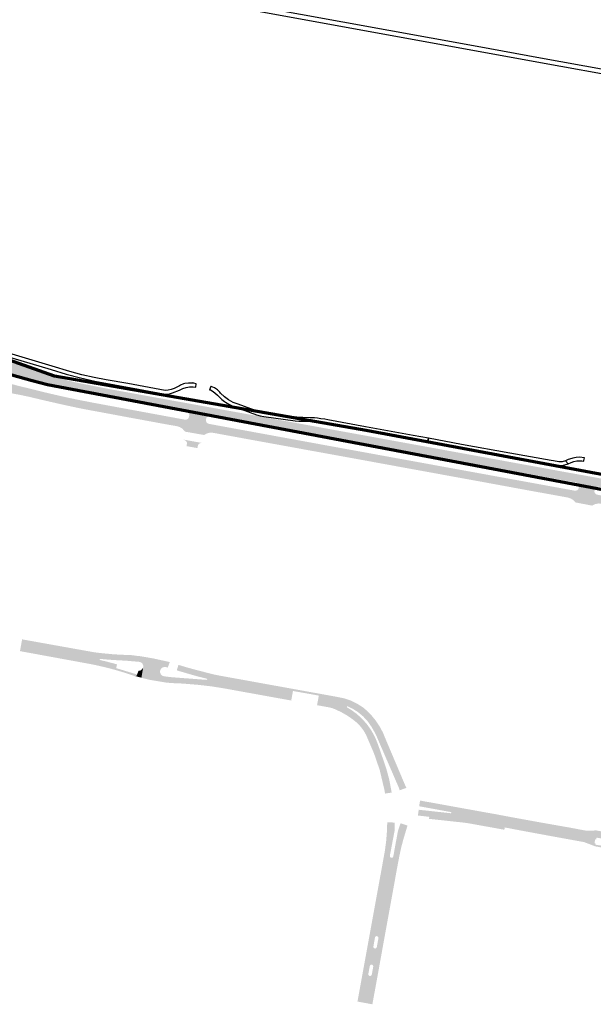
# Model space of a CAD drawing. Header units: metres. Extents: x 124582 to 143330, y 393481 to 406815.
# Tile 41 of 134: x 131551 to 132045, y 398202 to 399050. Entities that reach past the tile are written whole.
import ezdxf

# ---------------------------------------------------------------- set-up
doc = ezdxf.new("R2010")
doc.units = ezdxf.units.M
doc.header["$MEASUREMENT"] = 0
for name, color, linetype, lineweight in [('ir-ARC-asfalt-bestaande fietspaden-niet te inspecteren', 21, 'Continuous', 0), ('ir-ARC-asfalt-hoofdwegen-te inspecteren', 5, 'Continuous', 0), ('ir-ARC-fietspaden naastliggend- te inspecteren', 1, 'Continuous', 0), ('ir-ongr-hulplijn 8', 132, 'Continuous', 0)]:
    doc.layers.add(name, color=color, linetype=linetype, lineweight=lineweight)

msp = doc.modelspace()

# ---------------------------------------------------------------- hatches: boundary and pattern name
at = {"layer": 'ir-ARC-asfalt-hoofdwegen-te inspecteren', "linetype": 'Continuous', "lineweight": 13}
for points in [[(131685.51, 398714.31), (131680.216, 398715.276), (131678.684, 398715.555), (131628.629, 398724.684), (131601.927, 398729.936), (131575.379, 398735.923), (131549.007, 398742.639), (131522.83, 398750.08), (131514.576, 398752.541), (131508.825, 398754.073), (131502.992, 398755.253), (131504.344, 398765.418), (131511.327, 398763.988), (131518.21, 398762.14), (131537.5, 398756.43), (131554.29, 398751.82), (131567.52, 398748.42), (131571.2, 398747.31), (131574.79, 398745.93), (131577.662, 398744.685), (131585.066, 398741.795), (131592.654, 398739.433), (131600.39, 398737.61), (131627.28, 398732.26), (131686.97, 398721.41)], [(131682.449, 398700.83), (131677.895, 398701.62), (131642.562, 398708.123), (131628.367, 398710.782), (131608.221, 398714.504), (131600.59, 398716.037), (131593.068, 398717.636), (131583.055, 398719.868), (131573.093, 398722.143), (131559.997, 398725.259), (131552.921, 398726.769), (131545.804, 398728.133), (131539.668, 398729.184), (131532.71, 398730.21), (131525.562, 398731.076), (131519.357, 398731.742), (131512.356, 398732.289), (131502.917, 398732.749), (131500.006, 398732.811), (131501.412, 398743.377), (131503.194, 398742.869), (131505.03, 398742.62), (131516.124, 398741.333), (131526.219, 398739.894), (131532.122, 398738.834), (131538.985, 398737.467), (131545.816, 398735.979), (131552.641, 398734.223), (131560.41, 398732.373), (131572.031, 398729.453), (131582.216, 398727.063), (131590.593, 398725.153), (131600.962, 398722.943), (131614.116, 398720.389), (131626.884, 398718.008), (131684.137, 398707.446)], [(131710.21, 398692.488), (131693.897, 398695.341), (131693.488, 398695.759), (131691.605, 398697.857), (131689.216, 398699.352), (131686.506, 398700.127), (131682.449, 398700.83), (131684.137, 398707.446), (131686.608, 398706.997), (131693.816, 398705.66), (131694.987, 398705.701), (131696.051, 398706.19), (131696.846, 398707.051), (131697.247, 398708.152), (131697.432, 398709.114), (131697.287, 398710.574), (131696.494, 398711.809), (131695.227, 398712.549), (131687.88, 398713.87), (131685.51, 398714.31), (131686.97, 398721.41), (131689.462, 398720.963), (131693.666, 398720.209), (131719.6, 398715.5), (131724.02, 398714.694), (131726.51, 398714.24), (131725.21, 398707.1), (131722.83, 398707.52), (131715.207, 398708.972), (131714.997, 398708.983), (131713.597, 398708.714), (131712.496, 398707.808), (131711.964, 398706.486), (131711.838, 398705.496), (131711.896, 398704.325), (131712.395, 398703.264), (131713.26, 398702.473), (131714.361, 398702.069), (131721.705, 398700.719), (131724.039, 398700.282), (131722.984, 398693.442), (131720.493, 398693.899), (131718.118, 398694.334), (131715.497, 398694.485), (131712.926, 398693.95), (131710.583, 398692.765)], [(131900.76, 398675.128), (131725.21, 398707.1), (131726.51, 398714.24), (131791.55, 398702.43), (131795.527, 398701.706), (131798.079, 398701.242), (131807.131, 398699.593), (131902.066, 398682.283)], [(131898.27, 398661.483), (131894.651, 398662.145), (131878.448, 398665.092), (131838.04, 398672.489), (131815.943, 398676.504), (131802.735, 398678.885), (131748.137, 398688.838), (131731.722, 398691.842), (131722.984, 398693.442), (131724.039, 398700.282), (131804.891, 398685.466), (131899.498, 398668.213)], [(131704.486, 398681.191), (131695.076, 398682.896), (131695.42, 398684.81), (131695.352, 398686.097), (131694.714, 398687.216), (131693.641, 398687.93), (131693.481, 398687.994), (131692, 398688.585), (131708.463, 398685.603), (131708.014, 398685.652), (131706.622, 398685.381), (131705.493, 398684.522), (131704.86, 398683.252)], [(132020.8, 398653.26), (131900.76, 398675.128), (131902.066, 398682.283), (131996.029, 398665.15), (132022.078, 398660.397)], [(132023.499, 398638.589), (132021.333, 398638.998), (131996.292, 398643.535), (131989.346, 398644.794), (131949.114, 398652.205), (131928.986, 398655.865), (131898.27, 398661.483), (131899.498, 398668.213), (132019.461, 398646.335)], [(132044.337, 398631.676), (132030.085, 398634.389), (132028.25, 398636.306), (132026.012, 398637.734), (132023.499, 398638.589), (132019.461, 398646.335), (132021.834, 398645.902), (132029.293, 398644.539), (132030.463, 398644.531), (132031.545, 398644.974), (132032.373, 398645.8), (132032.819, 398646.881), (132033.015, 398648.389), (132032.856, 398649.688), (132032.124, 398650.774), (132030.98, 398651.41), (132023.15, 398652.82), (132020.8, 398653.26), (132022.078, 398660.397), (132024.654, 398659.927), (132033.45, 398658.36), (132050.333, 398655.293), (132059.46, 398653.63), (132061.93, 398653.2), (132060.39, 398646.07), (132058.01, 398646.49), (132050.402, 398647.876), (132048.89, 398647.912), (132047.562, 398647.186), (132046.777, 398645.893), (132046.402, 398644.74), (132046.309, 398643.567), (132046.686, 398642.453), (132047.472, 398641.578), (132048.54, 398641.085), (132056.626, 398639.593), (132058.984, 398639.174), (132057.807, 398632.423), (132052.828, 398633.346), (132049.884, 398633.539), (132046.989, 398632.97)], [(131634.461, 398491.751), (131630.178, 398492.964), (131618.366, 398495.703), (131606.325, 398498.199), (131551.985, 398508.076), (131553.175, 398514.645), (131565.416, 398512.443), (131577.933, 398510.102), (131604.927, 398505.248), (131618.426, 398503.29), (131620.774, 398503.003), (131620.801, 398503.001), (131634.066, 398501.822), (131646.765, 398501.229), (131656.167, 398500.265), (131659, 398499.853), (131657.802, 398492.741), (131657.753, 398494.181), (131657.177, 398495.503), (131656.156, 398496.52), (131654.832, 398497.09), (131650.832, 398497.448), (131647.809, 398497.718), (131643.891, 398498.068), (131631.097, 398498.785), (131625.967, 398499.196), (131620.846, 398499.677), (131620.499, 398499.597), (131620.299, 398499.303), (131620.351, 398498.951), (131620.629, 398498.728), (131625.538, 398497.546), (131630.427, 398496.293), (131635.293, 398494.97)], [(131672.384, 398489.64), (131657.783, 398492.631), (131657.802, 398492.741), (131659, 398499.853), (131665.289, 398498.793), (131675.657, 398496.435), (131680.075, 398495.316), (131678.912, 398492.161), (131677.537, 398492.583), (131675.893, 398492.741), (131674.322, 398492.23), (131673.084, 398491.136)], [(131656.24, 398483.469), (131651.795, 398484.619), (131652.474, 398486.251), (131653.822, 398489.489), (131655.181, 398489.671), (131656.391, 398490.319), (131657.296, 398491.349), (131657.783, 398492.631), (131656.504, 398485.038)], [(131712.422, 398478.142), (131699.837, 398479.233), (131686.456, 398480.302), (131680.136, 398480.778), (131672.204, 398481.565), (131664.446, 398483.134), (131656.504, 398485.038), (131657.783, 398492.631), (131672.384, 398489.64), (131672.338, 398487.989), (131672.953, 398486.456), (131674.128, 398485.295), (131675.668, 398484.698), (131680.14, 398484.153), (131683.166, 398483.835), (131702.198, 398482.398), (131712.369, 398481.63), (131712.726, 398481.742), (131712.912, 398482.067)], [(131712.912, 398482.067), (131712.825, 398482.431), (131712.513, 398482.638), (131707.706, 398483.825), (131702.916, 398485.073), (131686.701, 398489.787), (131687.691, 398493.068), (131702.146, 398488.647), (131713.722, 398485.808)], [(131785.55, 398465.534), (131780.772, 398466.395), (131727.263, 398475.722), (131717.75, 398477.555), (131712.912, 398478.1), (131712.422, 398478.142), (131712.912, 398482.067), (131713.722, 398485.808), (131730.931, 398482.138), (131753.996, 398477.92), (131786.721, 398472.047)], [(131831.082, 398454.505), (131830.184, 398455.03), (131826.216, 398457.001), (131822.396, 398458.424), (131821.001, 398458.858), (131816.623, 398459.802), (131807.803, 398461.587), (131809.024, 398468.087), (131819.369, 398466.08), (131829.965, 398464.151), (131834.974, 398462.479), (131833.137, 398458.603), (131833.104, 398458.536)], [(131878.653, 398386.528), (131878.181, 398387.919), (131877.282, 398390.197), (131859.8, 398430.593), (131858.63, 398433.462), (131857.215, 398436.219), (131854.332, 398441.237), (131851.033, 398445.991), (131847.163, 398450.144), (131842.82, 398453.8), (131838.45, 398456.614), (131833.739, 398458.811), (131833.4, 398458.816), (131833.137, 398458.603), (131834.974, 398462.479), (131835.975, 398462.06), (131841.293, 398459.466), (131846.348, 398456.241), (131850.184, 398452.711), (131854.237, 398448.396), (131858.116, 398443.166), (131860.993, 398438.676), (131883.031, 398388.148)], [(131867.634, 398383.954), (131867.22, 398387.036), (131865.7, 398395.166), (131862.78, 398405.256), (131859.023, 398416.24), (131855.866, 398425.234), (131853.284, 398431.255), (131850.748, 398435.744), (131847.482, 398440.44), (131843.428, 398445.137), (131837.936, 398449.931), (131832.793, 398453.505), (131831.082, 398454.505), (131833.104, 398458.536), (131833.237, 398457.974), (131837.554, 398455.332), (131841.622, 398452.321), (131846.356, 398448.028), (131850.586, 398443.238), (131854.26, 398438.009), (131857.332, 398432.406), (131859.766, 398426.497), (131864.682, 398412.323), (131867.38, 398404.242), (131869.55, 398396.003), (131871.183, 398387.641), (131871.628, 398385.127), (131871.711, 398384.546)], [(132047.301, 398339.745), (132046.671, 398339.983), (132043.639, 398341.102), (132037.32, 398343.347), (132035.227, 398343.913), (132024.898, 398345.809), (132009.643, 398348.512), (131986.107, 398352.892), (131947.752, 398359.887), (131942.086, 398360.781), (131915.173, 398363.8), (131894.515, 398366.139), (131894.982, 398369.779), (131897.307, 398369.525), (131899.712, 398369.263), (131922.589, 398366.782), (131923.165, 398366.934), (131923.217, 398367.528), (131922.677, 398367.779), (131900.125, 398371.932), (131897.726, 398372.354), (131895.405, 398372.777), (131895.919, 398376.258), (131916.978, 398372.668), (131945.791, 398367.319), (131973.99, 398362.219), (132037.799, 398350.462), (132041.046, 398350.222), (132047.867, 398350.222), (132050.003, 398350.059), (132055.778, 398348.969), (132059.507, 398348.309), (132059.053, 398348.136), (132058.965, 398347.659), (132059.327, 398347.335), (132058.836, 398347.422), (132058.184, 398343.984), (132057.737, 398344.066), (132052.563, 398344.991), (132048.559, 398345.723), (132048.159, 398345.649), (132047.955, 398345.297), (132047.848, 398344.694), (132047.891, 398344.402), (132048.081, 398344.177), (132046.986, 398344.351), (132046.372, 398340.926), (132047.64, 398340.68), (132047.206, 398340.549), (132047.052, 398340.123)], [(131968.713, 398352.56), (131967.705, 398352.753), (131943.045, 398357.199), (131941.266, 398357.52), (131940.709, 398357.62), (131937.607, 398358.181), (131933.595, 398358.719), (131923.5, 398359.82), (131903.935, 398361.953), (131904.07, 398363.665), (131941.704, 398359.261), (131950.215, 398357.893), (131969.136, 398354.523)]]:
    msp.add_hatch(color=5, dxfattribs=at).paths.add_polyline_path(points)
h = msp.add_hatch(color=5, dxfattribs=at)
h.paths.add_polyline_path([(131860.887, 398244.924), (131851.805, 398246.335), (131853.166, 398253.901), (131854.164, 398259.27), (131867.368, 398331.926), (131867.792, 398334.441), (131868.969, 398343.866), (131869.536, 398352.823), (131869.581, 398358.859), (131874.407, 398358.771), (131874.322, 398354.249), (131874.221, 398351.655), (131871.05, 398334.815), (131870.539, 398332.107), (131870.315, 398331.141), (131870.222, 398330.154), (131870.247, 398329.574), (131870.455, 398329.031), (131870.877, 398328.64), (131871.419, 398328.446), (131871.997, 398328.465), (131872.524, 398328.705), (131872.929, 398329.145), (131873.138, 398329.705), (131873.497, 398331.571), (131873.965, 398334.251), (131877.088, 398351.366), (131877.989, 398354.013), (131879.39, 398358.142), (131883.937, 398356.672), (131881.768, 398350.23), (131878.117, 398336.176), (131876.867, 398330.924)])
h.paths.add_polyline_path([(131857.676, 398250.252), (131856.751, 398250.401), (131856.1, 398251.074), (131855.981, 398252.003), (131857.341, 398259.788), (131857.784, 398260.619), (131858.633, 398261.027), (131859.558, 398260.853), (131860.202, 398260.166), (131860.314, 398259.231), (131858.91, 398251.531), (131858.505, 398250.686)], flags=16)
h = msp.add_hatch(color=5, dxfattribs=at)
h.paths.add_polyline_path([(131853.188, 398202.604), (131844.144, 398204.273), (131850.352, 398238.331), (131851.805, 398246.335), (131860.887, 398244.924), (131855.046, 398212.723)])
h.paths.add_polyline_path([(131853.386, 398226.651), (131852.46, 398226.783), (131851.787, 398227.434), (131851.624, 398228.356), (131851.997, 398230.354), (131852.523, 398233.333), (131852.872, 398235.206), (131853.298, 398236.041), (131854.135, 398236.466), (131855.061, 398236.317), (131855.722, 398235.653), (131855.866, 398234.726), (131855.504, 398232.777), (131854.959, 398229.833), (131854.628, 398227.928), (131854.214, 398227.088)], flags=16)
at = {"layer": 'ir-ARC-fietspaden naastliggend- te inspecteren', "linetype": 'Continuous', "lineweight": 30}
for points in [[(131659, 398499.853), (131656.167, 398500.265), (131646.765, 398501.229), (131634.066, 398501.822), (131620.801, 398503.001), (131620.774, 398503.003), (131618.426, 398503.29), (131604.927, 398505.248), (131577.933, 398510.102), (131565.416, 398512.443), (131553.175, 398514.645), (131553.514, 398516.503), (131615.317, 398505.428), (131618.173, 398505.047), (131621.031, 398504.699), (131631.781, 398503.687), (131638.27, 398503.288), (131647.764, 398502.92), (131653.27, 398502.19), (131654.307, 398502.183), (131659.248, 398501.326)], [(131634.036, 398490.108), (131633.784, 398490.184), (131625.697, 398492.312), (131617.549, 398494.192), (131616.078, 398494.494), (131613.255, 398495.074), (131551.676, 398506.371), (131551.985, 398508.076), (131606.325, 398498.199), (131618.366, 398495.703), (131630.178, 398492.964), (131634.461, 398491.751)], [(131680.075, 398495.316), (131675.657, 398496.435), (131665.289, 398498.793), (131659, 398499.853), (131659.248, 398501.326), (131666.731, 398500.028), (131680.034, 398497.087), (131680.644, 398496.86)], [(131786.721, 398472.047), (131753.996, 398477.92), (131730.931, 398482.138), (131713.722, 398485.808), (131702.146, 398488.647), (131687.691, 398493.068), (131688.139, 398494.552), (131691.687, 398493.474), (131694.466, 398492.63), (131699.217, 398491.298), (131704.13, 398489.989), (131717.429, 398486.559), (131721.987, 398485.565), (131787.034, 398473.788)], [(131651.594, 398484.136), (131650.826, 398484.585), (131650.031, 398484.978), (131648.384, 398485.624), (131644.624, 398486.873), (131642.889, 398487.449), (131634.036, 398490.108), (131634.461, 398491.751), (131652.474, 398486.251), (131651.795, 398484.619)], [(131785.242, 398463.822), (131783.659, 398464.116), (131726.829, 398474.399), (131716.82, 398475.978), (131706.757, 398477.157), (131705.086, 398477.341), (131702.981, 398477.515), (131691.356, 398478.474), (131686.833, 398478.628), (131682.315, 398478.887), (131677.454, 398479.286), (131663.325, 398481.637), (131656.24, 398483.469), (131656.504, 398485.038), (131664.446, 398483.134), (131672.204, 398481.565), (131680.136, 398480.778), (131686.456, 398480.302), (131699.837, 398479.233), (131712.422, 398478.142), (131712.912, 398478.1), (131717.75, 398477.555), (131727.263, 398475.722), (131780.772, 398466.395), (131785.55, 398465.534)], [(131883.031, 398388.148), (131860.993, 398438.676), (131858.116, 398443.166), (131854.237, 398448.396), (131850.184, 398452.711), (131846.348, 398456.241), (131841.293, 398459.466), (131835.975, 398462.06), (131834.974, 398462.479), (131829.965, 398464.151), (131819.369, 398466.08), (131809.024, 398468.087), (131809.337, 398469.75), (131824.404, 398467.022), (131830.499, 398465.795), (131836.396, 398463.822), (131842.002, 398461.134), (131847.233, 398457.773), (131848.199, 398456.981), (131850.846, 398454.627), (131853.353, 398452.124), (131854.114, 398451.305), (131858.016, 398446.564), (131861.423, 398441.456), (131864.301, 398436.032), (131866.62, 398430.347), (131882.364, 398393.176), (131883.604, 398390.322), (131884.418, 398388.661)], [(131866.009, 398383.718), (131865.527, 398386.665), (131861.489, 398403.777), (131859.475, 398409.705), (131856.534, 398418.225), (131849.573, 398434.485), (131847.327, 398438.278), (131844.641, 398441.773), (131841.555, 398444.92), (131838.113, 398447.674), (131833.288, 398450.976), (131828.213, 398453.88), (131822.921, 398456.365), (131820.699, 398457.21), (131818.407, 398457.84), (131807.473, 398459.828), (131807.803, 398461.587), (131816.623, 398459.802), (131821.001, 398458.858), (131822.396, 398458.424), (131826.216, 398457.001), (131830.184, 398455.03), (131831.082, 398454.505), (131832.793, 398453.505), (131837.936, 398449.931), (131843.428, 398445.137), (131847.482, 398440.44), (131850.748, 398435.744), (131853.284, 398431.255), (131855.866, 398425.234), (131859.023, 398416.24), (131862.78, 398405.256), (131865.7, 398395.166), (131867.22, 398387.036), (131867.634, 398383.954)], [(132108.529, 398337.657), (132093.675, 398340.427), (132080.861, 398342.671), (132071.795, 398344.328), (132062.633, 398347.725), (132062.493, 398347.777), (132059.507, 398348.309), (132055.778, 398348.969), (132050.003, 398350.059), (132047.867, 398350.222), (132041.046, 398350.222), (132037.799, 398350.462), (131973.99, 398362.219), (131945.791, 398367.319), (131916.978, 398372.668), (131895.919, 398376.258), (131896.134, 398377.711), (131898.68, 398377.235), (131901.773, 398376.665), (131905.984, 398375.944), (131950.563, 398367.853), (131961.024, 398366), (131973.627, 398363.628), (131979.78, 398362.509), (131996.053, 398359.549), (132000, 398358.831), (132002.571, 398358.363), (132025.399, 398354.352), (132037.603, 398352.042), (132038.954, 398351.868), (132041.351, 398351.824), (132048.005, 398351.949), (132063.457, 398349.142), (132072.318, 398345.809), (132100.054, 398340.688), (132108.795, 398339.077)], [(131853.166, 398253.901), (131851.31, 398254.294), (131852.329, 398259.881), (131852.858, 398262.864), (131863.664, 398322.175), (131863.849, 398323.141), (131863.914, 398323.665), (131865.533, 398332.537), (131865.957, 398335.052), (131867.039, 398343.276), (131867.675, 398351.546), (131867.762, 398354.631), (131867.902, 398358.89), (131869.581, 398358.859), (131869.536, 398352.823), (131868.969, 398343.866), (131867.792, 398334.441), (131867.368, 398331.926), (131854.164, 398259.27)], [(132106.942, 398329.183), (132079.205, 398334.216), (132072.711, 398335.458), (132070.444, 398335.807), (132064.081, 398336.068), (132059.16, 398336.068), (132046.96, 398338.288), (132037.189, 398341.996), (132036.077, 398342.159), (132000.817, 398348.588), (131980.855, 398352.293), (131970.525, 398354.276), (131969.136, 398354.523), (131950.215, 398357.893), (131941.704, 398359.261), (131904.07, 398363.665), (131898.219, 398364.376), (131896.08, 398364.61), (131894.348, 398364.838), (131894.515, 398366.139), (131915.173, 398363.8), (131942.086, 398360.781), (131947.752, 398359.887), (131986.107, 398352.892), (132009.643, 398348.512), (132024.898, 398345.809), (132035.227, 398343.913), (132037.32, 398343.347), (132043.639, 398341.102), (132046.671, 398339.983), (132047.301, 398339.745), (132047.453, 398339.688), (132050.409, 398339.139), (132050.517, 398339.133), (132051.216, 398339.098), (132055.059, 398338.4), (132058.633, 398337.877), (132064.299, 398337.572), (132069.703, 398337.398), (132074.628, 398336.7), (132107.24, 398330.776)], [(131862.801, 398244.627), (131860.887, 398244.924), (131876.867, 398330.924), (131878.117, 398336.176), (131881.768, 398350.23), (131883.937, 398356.672), (131885.37, 398356.209), (131884.252, 398352.52), (131883.74, 398350.83), (131881.8, 398344.37), (131879.88, 398337.04), (131879.022, 398333.083), (131878.921, 398332.619), (131878.511, 398330.729), (131876.47, 398320.036), (131863.983, 398251.229)], [(131850.352, 398238.331), (131850.346, 398238.332), (131848.452, 398238.624), (131851.31, 398254.294), (131853.166, 398253.901), (131851.805, 398246.335)], [(131855.089, 398202.253), (131853.188, 398202.604), (131855.046, 398212.723), (131860.887, 398244.924), (131862.801, 398244.627), (131862.744, 398244.308), (131859.525, 398226.478), (131857.372, 398214.653), (131857.125, 398213.297), (131855.413, 398204.029), (131855.253, 398203.152)], [(131844.144, 398204.273), (131842.279, 398204.617), (131843.166, 398209.51), (131843.525, 398211.488), (131844.639, 398217.624), (131846.778, 398229.427), (131847.1, 398231.21), (131848.452, 398238.624), (131850.352, 398238.331)]]:
    msp.add_hatch(color=1, dxfattribs=at).paths.add_polyline_path(points)

# ---------------------------------------------------------------- linework, layer by layer
at = {"layer": 'ir-ARC-asfalt-bestaande fietspaden-niet te inspecteren', "color": 11, "linetype": 'Continuous', "lineweight": 30, "flags": 128}
for points in [[(131568.955, 399091.875), (132000, 399013.356), (132073.184, 399000)], [(132093.582, 399000), (132000, 399017.068), (132000, 399017.068), (131945.32, 399027.04), (131753.72, 399061.8)], [(131544.745, 398758.88), (131578.427, 398748.804), (131591.386, 398744.97), (131603.676, 398741.623), (131616.1, 398738.814), (131653.608, 398732), (131675.252, 398728.044), (131677.895, 398727.764), (131680.545, 398727.975), (131683.11, 398728.672), (131683.11, 398728.672), (131689.078, 398731.003), (131691.994, 398732.379), (131694.8, 398733.35), (131697.72, 398733.891), (131700.688, 398733.989), (131702.971, 398733.708), (131703.517, 398736.671), (131701.253, 398737.082), (131700.572, 398737.164), (131700.561, 398737.221), (131700.554, 398737.258), (131699.954, 398737.252), (131696.769, 398737.125), (131693.606, 398736.733), (131692.598, 398736.455), (131689.865, 398735.29), (131689.107, 398734.79), (131684.478, 398732.514), (131681.975, 398731.559), (131679.357, 398730.995), (131676.683, 398730.835), (131644.592, 398736.688), (131626.005, 398740.011), (131615.499, 398741.996), (131605.076, 398744.382), (131594.752, 398747.163), (131579.291, 398751.705), (131544.901, 398762)]]:
    msp.add_lwpolyline(points, dxfattribs=at)
for points in [[(131761.641, 398708.514), (131788.683, 398704.606), (131791.848, 398704.409), (131791.881, 398704.409), (131795.957, 398704.421), (131798.56, 398704.428), (131799.588, 398704.431), (131808.385, 398703.852), (131813.751, 398702.838), (131814.178, 398702.855), (131816.206, 398702.469), (131849.617, 398696.35), (131891.143, 398688.809), (131902.865, 398686.663), (131903.406, 398689.627), (131890.237, 398692.035), (131849.268, 398699.477), (131816.629, 398705.467), (131814.043, 398705.986), (131810.647, 398706.523), (131807.927, 398706.925), (131805.377, 398707.215), (131802.811, 398707.283), (131801.647, 398707.298), (131795.115, 398707.412), (131790.087, 398707.703), (131785.351, 398708.266), (131784.108, 398708.421), (131759.327, 398711.978), (131756.415, 398712.752), (131753.609, 398713.818), (131739.467, 398718.904), (131735.247, 398720.51), (131731.288, 398722.683), (131727.667, 398725.381), (131724.453, 398728.553), (131723.79, 398729.3), (131721.623, 398731.369), (131719.128, 398733.027), (131716.381, 398734.224), (131715.877, 398734.369), (131714.993, 398731.485), (131715.649, 398731.23), (131717.019, 398730.491), (131719.571, 398728.895), (131721.824, 398726.899), (131725.374, 398723.082), (131725.483, 398723.002), (131727.732, 398721.342), (131728.722, 398720.638), (131731.456, 398718.959), (131734.353, 398717.579), (131755.444, 398709.796), (131758.515, 398709.022), (131761.641, 398708.514)], [(132014.658, 398666.231), (132017.707, 398666.204), (132020.715, 398666.698), (132023.595, 398667.699), (132021.328, 398670.253), (132018.493, 398669.462), (132015.552, 398669.327), (132011.073, 398670.13), (132008.93, 398670.514), (131973.547, 398676.853), (131931.873, 398684.422), (131903.406, 398689.627), (131903.058, 398687.718), (131902.968, 398687.226), (131902.865, 398686.663), (131932.016, 398681.326), (131972.936, 398673.928), (131996.807, 398669.474), (132014.658, 398666.231)], [(132033.652, 398670.217), (132035.385, 398670.153), (132037.088, 398669.999), (132037.186, 398670.53), (132037.624, 398672.943), (132033.558, 398673.25), (132030.559, 398673.157), (132027.603, 398672.646), (132024.747, 398671.726), (132023.821, 398671.353), (132021.427, 398670.294), (132021.376, 398670.273), (132021.328, 398670.253), (132023.595, 398667.699), (132026.142, 398668.894), (132028.568, 398669.717), (132031.091, 398670.162), (132033.652, 398670.217)]]:
    msp.add_lwpolyline(points, close=True, dxfattribs=at)
at = {"layer": 'ir-ARC-fietspaden naastliggend- te inspecteren', "color": 1, "linetype": 'Continuous', "lineweight": 30}
msp.add_solid([(131787.034, 398473.788), (131786.721, 398472.047), (131809.337, 398469.75), (131809.024, 398468.087)], dxfattribs=at)
at = {"layer": 'ir-ongr-hulplijn 8', "color": 200, "lineweight": 70, "flags": 128}
msp.add_lwpolyline([(131514.576, 398752.541), (131562.193, 398739.281), (131575.379, 398735.923), (132275.129, 398603.524), (132270.742, 398529.192), (132306.062, 398522.448), (132320.504, 398580.57), (132339.598, 398576.899), (132369.454, 398573.092), (132372.967, 398585.978), (132484.891, 398565.023), (132487.971, 398573.823), (132485.564, 398577.436), (131849.617, 398696.35), (131581.364, 398743.24), (131537.756, 398758.672)], dxfattribs=at)

doc.saveas('drawing.dxf')
